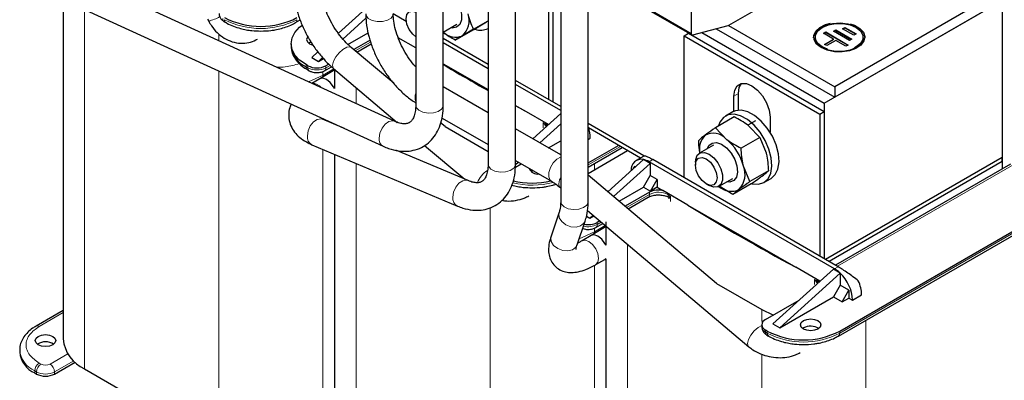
# Model space of a CAD drawing. Header units: millimetres. Extents: x 5 to 418, y 2 to 292.
# Tile 28 of 40: x 323 to 384, y 98 to 120. Entities that reach past the tile are written whole.
import ezdxf

# ---------------------------------------------------------------- set-up
doc = ezdxf.new("R2010")
doc.units = ezdxf.units.MM

msp = doc.modelspace()

# ---------------------------------------------------------------- linework, layer by layer
at = {"color": 7, "linetype": 'Continuous', "lineweight": 25}
for p, q in [((347.6876, 131.8797), (347.6876, 114.9024)), ((349.4076, 114.9024), (349.4076, 131.8797)), ((364.91, 130.2111), (364.91, 119.3931)), ((352.2131, 129.2672), (352.2131, 111.2189)), ((353.9331, 111.2189), (353.9331, 129.2672)), ((356.7527, 126.6466), (356.7527, 108.88)), ((358.4727, 108.88), (358.4727, 126.6466)), ((355.9864, 124.121), (355.9864, 115.27)), ((356.2692, 123.9577), (356.2692, 115.1068)), ((346.3678, 113.9005), (324.9229, 123.7236)), ((385.7697, 122.9134), (373.8903, 116.0556)), ((324.2066, 122.1599), (345.6515, 112.3368)), ((385.7697, 122.2602), (373.8903, 115.4024)), ((325.6335, 121.5062), (325.6335, 100.3004)), ((373.2398, 115.0266), (384.3555, 121.4435)), ((384.3555, 121.4435), (384.3555, 111.645)), ((344.5622, 120.9551), (342.8481, 119.4022)), ((362.123, 120.9343), (364.9515, 119.3015)), ((367.2621, 119.9036), (369.0113, 120.9133)), ((384.3555, 120.9209), (384.3555, 110.9148)), ((334.6728, 120.2853), (334.737, 120.1599)), ((335.7045, 120.1321), (335.8177, 120.0668)), ((340.1774, 120.0668), (340.4632, 120.2317)), ((344.5733, 120.3359), (343.138, 119.0355)), ((347.0928, 120.1429), (346.2823, 120.6108)), ((351.3013, 119.6568), (352.2131, 120.1832)), ((349.4076, 119.4759), (350.2588, 119.9673)), ((350.1563, 118.9732), (351.3179, 119.6438)), ((351.3013, 119.6568), (350.6025, 119.2421)), ((351.3179, 119.6438), (352.0167, 120.0585)), ((352.2082, 119.7071), (352.2131, 119.7099)), ((365.0149, 119.2958), (367.2255, 119.888)), ((366.4705, 119.6857), (373.8903, 115.4024)), ((367.242, 119.8936), (373.8903, 116.0556)), ((373.1839, 119.4039), (373.3256, 119.4854)), ((373.3256, 119.4854), (374.7373, 118.6675)), ((373.3256, 119.4527), (373.3256, 119.4854)), ((373.8207, 119.5257), (373.9624, 119.6072)), ((374.8089, 118.9532), (373.8207, 119.5257)), ((373.849, 119.5093), (373.9624, 119.5745)), ((373.9624, 119.6072), (374.9506, 119.0347)), ((373.9624, 119.5745), (373.9624, 119.6072)), ((373.9624, 119.5745), (374.9223, 119.0184)), ((374.3869, 119.6884), (374.5285, 119.7699)), ((375.0928, 119.2795), (374.3869, 119.6884)), ((374.4152, 119.672), (374.5285, 119.7372)), ((374.5285, 119.7699), (375.2344, 119.361)), ((374.5285, 119.7372), (374.5285, 119.7699)), ((374.5285, 119.7372), (375.2061, 119.3447)), ((343.4424, 118.707), (344.7045, 119.4356)), ((344.8301, 118.9693), (343.8125, 118.3818)), ((347.6876, 118.4931), (346.5936, 119.1247)), ((352.2131, 117.4483), (349.4076, 119.0679)), ((364.4716, 119.2391), (364.7545, 119.4024)), ((364.4716, 110.3716), (364.4716, 119.2391)), ((364.4716, 119.2391), (372.9569, 114.3407)), ((364.7545, 119.4024), (373.2398, 114.504)), ((365.5815, 119.4476), (373.2398, 115.0266)), ((372.6731, 119.158), (372.6731, 119.1253)), ((373.8192, 119.0359), (373.1839, 119.4039)), ((373.2122, 119.3875), (373.3256, 119.4527)), ((373.2525, 118.7099), (373.8192, 119.0359)), ((373.2808, 118.6935), (373.8192, 119.0032)), ((373.3256, 119.4527), (374.7091, 118.6513)), ((373.9604, 118.9541), (373.3937, 118.6281)), ((373.8192, 119.0032), (373.8192, 119.0359)), ((374.5957, 118.586), (373.9604, 118.9541)), ((374.9506, 119.0347), (374.8089, 118.9532)), ((375.2344, 119.361), (375.0928, 119.2795)), ((375.6731, 119.1253), (375.6731, 119.158)), ((339.8887, 118.7477), (339.8887, 118.6171)), ((341.5683, 118.2427), (341.1795, 117.8905)), ((346.3072, 116.2765), (343.6577, 118.5125)), ((343.9996, 118.2239), (344.8984, 118.7427)), ((352.2131, 117.1871), (349.4076, 118.8066)), ((373.3937, 118.6281), (373.2525, 118.7099)), ((374.7373, 118.6675), (374.5957, 118.586)), ((341.1795, 117.8905), (341.6038, 117.6456)), ((341.8616, 117.8791), (341.6038, 117.6456)), ((341.6038, 117.6456), (341.9082, 117.8213)), ((340.9391, 117.3762), (340.826, 117.4415)), ((340.9088, 117.1277), (341.022, 117.0624)), ((342.6331, 117.1265), (341.6836, 116.5537)), ((341.9876, 117.0624), (342.4183, 117.311)), ((342.2494, 117.4795), (342.0705, 117.3762)), ((342.5484, 117.198), (346.5348, 113.8339)), ((342.6041, 117.1509), (342.6041, 115.9531)), ((349.4076, 117.5002), (352.2131, 115.8806)), ((341.683, 116.5534), (341.1933, 116.2708)), ((356.7527, 114.8276), (353.9331, 116.4554)), ((352.2131, 114.4256), (349.4076, 116.0452)), ((356.7527, 114.5664), (353.9331, 116.1941)), ((373.8903, 116.0556), (373.8903, 115.4024)), ((367.5829, 114.5271), (367.5829, 115.467)), ((367.8658, 114.6003), (367.8658, 115.6303)), ((353.9331, 114.8877), (354.4778, 114.5732)), ((354.4778, 114.5732), (353.9331, 114.8688)), ((355.9981, 113.6955), (354.4778, 114.5732)), ((373.2398, 115.0266), (373.2398, 105.3099)), ((343.229, 113.4465), (341.861, 114.0231)), ((349.3311, 114.1033), (352.2131, 112.4396)), ((355.0172, 112.8068), (356.7527, 114.3792)), ((367.5958, 114.1704), (366.4342, 113.4998)), ((367.5144, 114.4918), (367.0618, 114.2305)), ((368.9264, 113.9213), (368.4616, 113.653)), ((369.8457, 114.1608), (369.8457, 113.2208)), ((372.9569, 114.3407), (373.2398, 114.504)), ((372.9569, 114.3407), (372.9569, 105.4731)), ((373.2398, 114.504), (373.2398, 105.3099)), ((342.6041, 113.7327), (342.6041, 113.7099)), ((349.5181, 113.5669), (349.2425, 113.7995)), ((349.5196, 113.5657), (352.2131, 112.0107)), ((356.7527, 111.805), (353.9331, 113.4327)), ((355.4415, 112.5619), (356.7527, 113.7499)), ((361.9514, 111.7447), (358.4727, 113.7529)), ((361.7402, 111.6054), (358.4887, 113.4824)), ((366.4342, 113.4998), (367.1102, 112.7886)), ((369.2004, 112.8939), (368.5244, 113.6051)), ((358.4727, 112.7701), (358.6027, 112.8451)), ((369.2004, 112.8939), (368.0388, 112.2233)), ((369.2004, 112.8939), (369.5965, 111.9211)), ((341.1929, 112.4381), (350.2887, 108.6041)), ((350.9568, 110.1891), (346.4499, 112.0888)), ((348.2409, 112.3941), (350.7511, 110.2758)), ((355.999, 112.2401), (356.7527, 112.6752)), ((358.4727, 111.3005), (360.3704, 112.3961)), ((358.4727, 111.0346), (360.6008, 112.2631)), ((366.3123, 112.4122), (365.4311, 111.9036)), ((342.6041, 111.8433), (342.6041, 90.5035)), ((358.4727, 110.6474), (360.9361, 112.0695)), ((361.9261, 111.5146), (359.7006, 109.4983)), ((361.9434, 111.7227), (361.4797, 111.455)), ((361.9261, 111.5144), (361.9263, 111.5144)), ((362.3503, 111.2696), (361.9263, 111.5144)), ((374.1024, 104.8119), (362.5059, 111.5064)), ((384.3555, 111.645), (373.3106, 105.269)), ((384.3555, 111.3838), (384.3555, 111.645)), ((353.9184, 111.039), (354.2788, 111.2471)), ((353.931, 111.1934), (354.1025, 111.3488)), ((353.9331, 111.4467), (356.1835, 110.1475)), ((362.3503, 111.2696), (360.0603, 109.1949)), ((361.3745, 111.0817), (361.2936, 110.9415)), ((361.4196, 111.0557), (361.3745, 111.0817)), ((373.8762, 104.6812), (362.2796, 111.3758)), ((362.3503, 111.2696), (362.3503, 110.5184)), ((365.1826, 111.3541), (365.1826, 111.1538)), ((368.5784, 110.132), (368.1823, 111.1047)), ((384.3555, 111.3838), (373.5369, 105.1383)), ((384.8909, 111.2239), (373.943, 104.9039)), ((384.3555, 111.3838), (384.3555, 110.9148)), ((366.4887, 103.77), (358.4727, 110.5346)), ((361.9261, 109.7836), (362.3503, 110.5184)), ((362.7887, 110.2653), (362.3503, 110.5184)), ((362.3645, 109.5305), (362.7887, 110.2653)), ((362.7887, 110.2653), (362.7887, 109.7754)), ((366.631, 109.825), (367.5122, 110.3337)), ((369.74, 110.8026), (368.5784, 110.132)), ((369.4616, 110.0735), (369.9142, 110.3347)), ((374.1186, 100.473), (391.2306, 110.3515)), ((374.2014, 100.7867), (391.3134, 110.6653)), ((356.6951, 109.784), (356.7527, 109.7355)), ((360.4039, 108.9049), (361.9261, 109.7836)), ((361.9261, 109.7836), (362.3645, 109.5305)), ((362.7887, 109.7754), (362.3645, 109.5305)), ((362.7887, 109.7754), (363.1444, 109.57)), ((365.8575, 109.9847), (366.031, 109.8845)), ((367.5135, 109.3172), (366.6558, 109.8393)), ((368.675, 109.9878), (367.5135, 109.3172)), ((362.3039, 109.4629), (360.7831, 108.5849)), ((360.9702, 108.427), (362.2211, 109.1491)), ((364.7074, 108.6678), (363.1444, 109.57)), ((363.4845, 109.1765), (363.5, 109.1751)), ((363.5171, 109.1061), (363.5171, 109.0441)), ((364.7074, 108.6678), (371.4484, 104.7763)), ((356.6569, 108.2182), (356.1489, 106.73)), ((358.37, 107.9667), (358.5744, 107.8487)), ((358.4241, 108.325), (368.5139, 99.8103)), ((358.7741, 108.0296), (358.5744, 107.8487)), ((358.5744, 107.8487), (358.8203, 107.9906)), ((357.7767, 106.1744), (358.2847, 107.6625)), ((359.6037, 107.3296), (358.6542, 106.7568)), ((358.9582, 107.2655), (359.3866, 107.5128)), ((359.1994, 107.6707), (359.0411, 107.5793)), ((359.5747, 107.6213), (359.5747, 106.1562)), ((358.6535, 106.7565), (358.0878, 106.43)), ((359.5108, 105.2655), (359.5747, 105.3008)), ((359.5747, 105.3008), (359.5747, 80.7066)), ((358.9478, 104.9404), (359.5135, 105.2669)), ((372.9687, 103.8986), (371.4484, 104.7763)), ((370.0295, 101.2358), (373.8054, 104.6567)), ((370.4538, 100.9908), (374.2297, 104.4118)), ((374.2294, 104.412), (373.8054, 104.6567)), ((374.2294, 104.412), (374.2297, 104.4117)), ((374.2297, 104.4117), (374.2297, 103.6606)), ((366.4901, 103.7688), (369.3224, 102.1337)), ((374.2297, 103.6606), (373.8054, 102.9257)), ((374.7813, 103.3422), (374.2297, 103.6606)), ((370.4538, 100.9908), (373.8054, 102.9257)), ((373.8054, 102.9257), (374.357, 102.6073)), ((374.357, 102.6073), (374.7813, 103.3422)), ((374.357, 102.6073), (374.7813, 102.8523)), ((374.7813, 103.3422), (374.7813, 102.8523)), ((374.7813, 102.8523), (375.0075, 102.7216)), ((375.0075, 102.7216), (375.5732, 103.0482)), ((369.5628, 101.5052), (371.6688, 102.7209)), ((325.6335, 102.0745), (323.9383, 101.0958)), ((369.3285, 101.1786), (369.3285, 101.048)), ((369.3752, 101.3341), (369.3698, 101.3387)), ((370.0295, 101.2358), (370.4538, 100.9908)), ((369.6759, 100.7867), (369.5628, 100.8521)), ((369.6457, 100.5383), (369.7588, 100.473)), ((371.9387, 100.9826), (371.8885, 100.95)), ((322.9182, 99.6064), (322.9182, 99.4758)), ((325.0999, 98.1042), (326.3848, 98.846)), ((326.2725, 98.7811), (326.4179, 98.8173)), ((323.8554, 98.1695), (323.9686, 98.1042)), ((326.9808, 98.4227), (335.3813, 93.5732))]:
    msp.add_line(p, q, dxfattribs=at)
at = {"color": 7, "linetype": 'Continuous', "lineweight": 18}
for p, q in [((326.9808, 120.8891), (326.9808, 98.4227)), ((362.0816, 121.0259), (364.91, 119.3931)), ((335.3813, 119.3533), (335.3813, 118.933)), ((343.9044, 118.3042), (344.8606, 118.8562)), ((335.3813, 117.0412), (335.3813, 93.5732)), ((340.826, 117.3108), (340.826, 117.4415)), ((340.9391, 117.2455), (340.826, 117.3108)), ((340.9391, 117.3762), (340.9391, 117.2455)), ((341.8866, 117.0203), (341.8866, 116.6762)), ((342.5621, 117.1864), (341.9037, 116.7825)), ((342.0705, 117.2455), (342.3323, 117.3966)), ((342.0705, 117.2455), (342.0705, 117.3762)), ((341.9037, 116.7825), (340.9864, 116.3655)), ((343.9514, 116.014), (343.9514, 115.0074)), ((367.5829, 115.467), (367.8658, 115.6303)), ((341.8866, 114.0613), (341.8866, 114.0123)), ((355.652, 113.8159), (355.652, 113.4892)), ((355.8345, 113.5664), (355.652, 113.8159)), ((355.8638, 113.5834), (355.652, 113.8159)), ((355.8282, 113.723), (355.8282, 113.7936)), ((341.8866, 112.1457), (341.8866, 93.5732)), ((360.4836, 112.3308), (358.4727, 111.1699)), ((362.5059, 111.5064), (362.2796, 111.3758)), ((343.9514, 111.2754), (343.9514, 88.6258)), ((358.8572, 111.2566), (358.8572, 110.8694)), ((374.0602, 104.8362), (385.0909, 111.2041)), ((391.3134, 110.5346), (374.2014, 100.6561)), ((360.875, 108.5073), (362.3039, 109.3322)), ((362.3039, 109.3322), (362.3039, 109.4629)), ((363.461, 109.3873), (363.461, 109.3167)), ((363.5, 109.1751), (363.6218, 109.215)), ((363.6218, 109.215), (363.5267, 109.1257)), ((363.6218, 109.215), (363.6218, 108.8883)), ((352.3518, 108.4987), (352.3518, 83.7763)), ((358.8572, 107.2235), (358.8572, 106.8793)), ((359.5327, 107.3895), (358.8742, 106.9856)), ((359.0411, 107.4486), (359.2914, 107.5931)), ((359.0411, 107.4486), (359.0411, 107.5793)), ((358.8742, 106.9856), (357.9029, 106.544)), ((360.922, 106.2171), (360.922, 78.8289)), ((358.8572, 104.8893), (358.8572, 83.7763)), ((373.8762, 104.6812), (374.1024, 104.8119)), ((372.6225, 104.019), (372.6225, 103.6923)), ((372.805, 103.7695), (372.6225, 104.019)), ((372.8343, 103.7865), (372.6225, 104.019)), ((372.7988, 103.9261), (372.7988, 103.9967)), ((325.6335, 101.9392), (324.1383, 101.076)), ((369.3224, 102.1337), (369.3224, 101.3787)), ((375.8278, 101.4597), (375.8278, 73.9794)), ((369.5628, 100.7214), (369.5628, 100.8521)), ((369.6759, 100.6561), (369.5628, 100.7214)), ((369.6759, 100.7867), (369.6759, 100.6561)), ((374.2014, 100.6561), (374.2014, 100.7867)), ((324.8171, 98.7247), (325.9278, 99.3659)), ((369.3224, 99.3427), (369.3224, 73.9794)), ((324.2514, 98.7247), (324.1383, 98.7901)), ((326.2974, 98.9261), (325.0999, 98.2349)), ((323.8554, 98.3002), (323.9686, 98.2349)), ((323.8554, 98.1695), (323.8554, 98.3002)), ((323.9686, 98.2349), (323.9686, 98.1042)), ((325.0999, 98.2349), (325.0999, 98.1042))]:
    msp.add_line(p, q, dxfattribs=at)
at = {"color": 7, "linetype": 'Continuous', "lineweight": 25, "flags": 128}
for points in [[(349.4076, 122.1651), (349.6786, 122.0255), (349.9847, 121.7572), (350.2485, 121.4036), (350.4414, 121.0028), (350.5425, 120.5985), (350.5408, 120.2343), (350.4365, 119.9497), (350.2409, 119.7756), (349.9753, 119.7309), (349.8756, 119.7461)], [(347.6876, 119.1717), (347.4973, 119.3369), (347.2783, 119.6323), (347.132, 119.9696), (347.0806, 120.2976), (347.132, 120.5662), (347.2783, 120.7346), (347.4973, 120.7771), (347.6876, 120.7227)], [(340.826, 117.4415), (340.428, 117.7214), (340.1323, 118.0408), (339.9502, 118.3873), (339.8887, 118.7477), (339.9502, 119.1081), (340.1323, 119.4547), (340.428, 119.774), (340.566, 119.8842)], [(372.5731, 119.1253), (372.5832, 119.2287), (372.7066, 119.4947), (372.9604, 119.7278), (373.3219, 119.9074), (373.759, 120.0175), (374.233, 120.0483), (374.7016, 119.9971), (375.1233, 119.8685), (375.4605, 119.6738), (375.6834, 119.4304), (375.772, 119.1598), (375.7731, 119.1253)], [(373.0418, 118.5048), (372.7586, 118.7264), (372.601, 118.9862), (372.5832, 119.2614), (372.7066, 119.5273), (372.9604, 119.7605), (373.3219, 119.94), (373.6252, 120.0258)], [(373.4379, 118.4032), (373.1125, 118.5457), (372.8366, 118.7648), (372.6916, 119.0225), (372.6916, 119.2934), (372.8366, 119.5511), (373.1125, 119.7703), (373.4922, 119.9295), (373.9385, 120.0132), (374.4078, 120.0132), (374.8541, 119.9295), (375.2338, 119.7703), (375.5097, 119.5511), (375.6547, 119.2934), (375.6547, 119.0225), (375.5097, 118.7648), (375.2338, 118.5457), (375.1277, 118.49)], [(374.855, 119.9935), (375.1233, 119.9011), (375.4605, 119.7064), (375.6834, 119.463), (375.772, 119.1925), (375.7186, 118.9189), (375.5279, 118.6665), (375.2168, 118.4579), (374.813, 118.3114), (374.3523, 118.2401), (373.8757, 118.2504), (373.4255, 118.3413), (373.0418, 118.5048), (373.0418, 118.5048)], [(340.9376, 119.1801), (340.9135, 119.1504), (340.8648, 119.009), (340.9135, 118.8676), (341.0523, 118.7477), (341.2564, 118.6685)], [(341.145, 118.8573), (341.0523, 118.813), (340.9958, 118.7757)], [(364.91, 119.3931), (364.9119, 119.3675), (364.9176, 119.3449), (364.9267, 119.3257), (364.9393, 119.3105), (364.9548, 119.2997), (364.9729, 119.2936), (364.9931, 119.2923), (365.0149, 119.2958)], [(375.6731, 119.1253), (375.6547, 118.9898), (375.5097, 118.7322), (375.2338, 118.513), (374.8541, 118.3537), (374.4078, 118.27), (373.9385, 118.27), (373.4922, 118.3537), (373.1125, 118.513)], [(342.6041, 115.9391), (342.5429, 116.057), (342.3456, 116.3231), (342.1129, 116.5109), (341.8802, 116.5918), (341.683, 116.5534)], [(342.6041, 115.9391), (342.5429, 116.057), (342.3456, 116.3231), (342.1129, 116.5109), (341.8802, 116.5918), (341.6852, 116.5547)], [(367.5829, 115.467), (367.6383, 115.8388), (367.799, 116.1102), (368.0493, 116.2547), (368.3647, 116.2582), (368.7143, 116.1204), (369.0639, 115.8546), (369.3793, 115.4869), (369.6296, 115.0534), (369.7903, 114.5965), (369.8457, 114.1608)], [(367.8658, 115.6303), (367.9211, 116.0021), (368.0684, 116.2594)], [(369.9142, 110.3347), (370.1709, 110.5668), (370.3417, 110.9181), (370.4102, 111.3634), (370.3722, 111.8746), (370.23, 112.4197), (369.9926, 112.9643), (369.6748, 113.4743), (369.2967, 113.9177), (368.882, 114.2665), (368.4568, 114.4989), (368.0477, 114.6003), (367.6805, 114.5642), (367.5144, 114.4918)], [(368.7033, 110.0049), (368.7275, 109.9987), (369.1187, 109.9658), (369.456, 110.0703), (369.7183, 110.3056), (369.8891, 110.6569), (369.9577, 111.1021), (369.9197, 111.6133), (369.7775, 112.1584), (369.54, 112.7031), (369.2223, 113.2131), (368.8442, 113.6565), (368.4294, 114.0053), (368.0042, 114.2377), (367.5951, 114.339), (367.228, 114.3029), (366.9257, 114.1317), (366.7075, 113.8361), (366.6235, 113.6091)], [(365.9291, 112.191), (366.0261, 112.385), (366.2323, 112.5428), (366.5052, 112.5697), (366.8152, 112.463), (367.1287, 112.234), (367.4117, 111.9077), (367.6336, 111.5194), (367.7703, 111.1112), (367.807, 110.7273), (367.7397, 110.4094), (367.5758, 110.1917), (367.5758, 110.1917)], [(365.1826, 111.3541), (365.1955, 111.5168), (365.2962, 111.7784), (365.4857, 111.9298), (365.7409, 111.9526), (366.0311, 111.8441), (366.3213, 111.6175), (366.5765, 111.3), (366.7659, 110.93), (366.8667, 110.552), (366.8667, 110.2117), (366.7659, 109.9501), (366.5765, 109.7988), (366.3213, 109.776), (366.0311, 109.8844), (366.0311, 109.8844)], [(365.8576, 109.9846), (365.5993, 110.1931), (365.3803, 110.4885), (365.2339, 110.8258), (365.1826, 111.1538), (365.2339, 111.4224), (365.3803, 111.5908), (365.5993, 111.6334), (365.8576, 111.5436), (366.1159, 111.3351), (366.3349, 111.0397), (366.4812, 110.7024), (366.5326, 110.3744), (366.4812, 110.1058), (366.3349, 109.9374), (366.1159, 109.8949), (365.8576, 109.9846)], [(355.0325, 110.812), (354.9681, 110.7795), (354.9179, 110.7469)], [(367.5758, 110.1917), (367.3329, 110.0981), (367.129, 110.1125)], [(359.5747, 106.1422), (359.5135, 106.2601), (359.3162, 106.5262), (359.0835, 106.714), (358.8508, 106.7949), (358.6535, 106.7565)], [(359.5747, 106.1422), (359.5135, 106.2601), (359.3162, 106.5262), (359.0835, 106.714), (358.8508, 106.7949), (358.6558, 106.7578)], [(359.5089, 105.2644), (359.5135, 105.267), (359.5747, 105.3142)], [(359.5135, 105.2669), (359.5135, 105.267), (359.5747, 105.3142)], [(369.3224, 102.1337), (370.0195, 101.8035), (370.0556, 101.7897)], [(371.9387, 101.4399), (372.1463, 101.52), (372.3912, 101.5481), (372.6362, 101.52), (372.8438, 101.4399), (372.9825, 101.32), (373.0312, 101.1786), (372.9825, 101.0372), (372.8438, 100.9174), (372.6362, 100.8373), (372.3912, 100.8092), (372.1463, 100.8373), (371.9387, 100.9174), (371.8, 101.0372), (371.7512, 101.1786), (371.8, 101.32), (371.9387, 101.4399)], [(324.9868, 99.933), (324.7792, 99.8529), (324.5342, 99.8248), (324.2893, 99.8529), (324.0817, 99.933), (323.943, 100.0529), (323.8942, 100.1943), (323.943, 100.3357), (324.0817, 100.4555), (324.2893, 100.5356), (324.5342, 100.5637), (324.7792, 100.5356), (324.9868, 100.4555), (325.1255, 100.3357), (325.1742, 100.1943), (325.1255, 100.0529), (324.9868, 99.933)]]:
    msp.add_lwpolyline(points, dxfattribs=at)
at = {"color": 7, "linetype": 'Continuous', "lineweight": 18, "flags": 128}
for points in [[(344.5622, 120.6191), (344.5842, 120.5074), (344.722, 120.3308), (344.9665, 120.1981), (345.2802, 120.1294), (345.6156, 120.1353), (345.9216, 120.2149), (346.1515, 120.356), (346.2704, 120.5371), (346.2822, 120.6191)], [(342.5484, 117.198), (342.5148, 117.2368), (342.4807, 117.4091), (342.5413, 117.6493), (342.6874, 117.9209), (342.8968, 118.1825), (343.1376, 118.3942), (343.3731, 118.5239), (343.5675, 118.5518), (343.6577, 118.5125)], [(347.6876, 114.9024), (347.7235, 114.7606), (347.8802, 114.5893)], [(347.8802, 114.5893), (348.1386, 114.4657), (348.4593, 114.4086), (348.7934, 114.4267), (349.09, 114.5172), (349.3041, 114.6664), (349.403, 114.8515), (349.4076, 114.9024)], [(341.861, 114.0231), (341.7624, 114.0493), (341.5277, 114.0137), (341.2928, 113.859), (341.0936, 113.6086), (340.9604, 113.3006), (340.9134, 112.982)], [(346.3633, 113.9026), (346.2439, 113.9318), (346.01, 113.8854), (345.776, 113.7223), (345.5776, 113.4673), (345.445, 113.1592), (345.3983, 112.8449)], [(355.9444, 113.6468), (355.936, 113.6536), (355.8282, 113.723)], [(356.182, 110.1484), (356.0978, 110.2225), (356.0137, 110.4302), (356.021, 110.7082), (356.1184, 111.0143), (356.2913, 111.3018), (356.5131, 111.527), (356.7503, 111.6555), (356.7527, 111.6562)], [(352.2131, 111.2189), (352.2417, 111.092), (352.3891, 110.918)], [(352.3891, 110.918), (352.6407, 110.7898), (352.9581, 110.7269), (353.293, 110.739), (353.5944, 110.8241), (353.8165, 110.9693), (353.9254, 111.1526), (353.9331, 111.2189)], [(356.6951, 109.784), (356.6616, 109.8228), (356.6274, 109.9952), (356.688, 110.2354), (356.7527, 110.372)], [(350.9522, 110.191), (350.8582, 110.2153), (350.6235, 110.1797), (350.3887, 110.025), (350.1895, 109.7746), (350.0562, 109.4666), (350.0093, 109.148)], [(356.7527, 108.88), (356.7959, 108.7247), (356.961, 108.5561), (357.2253, 108.4367), (357.5486, 108.3849), (357.8817, 108.4084), (358.1738, 108.5037), (358.3805, 108.6563), (358.4703, 108.843), (358.4727, 108.88)], [(356.6547, 108.2116), (356.6363, 108.1304), (356.6677, 107.876), (356.8213, 107.6315), (357.0739, 107.4339), (357.3868, 107.3134), (357.7125, 107.2884), (358.0015, 107.3626), (358.2096, 107.5248), (358.2847, 107.6625)], [(356.1489, 106.73), (356.1283, 106.6423), (356.1597, 106.3879), (356.3133, 106.1433), (356.5659, 105.9458), (356.8788, 105.8253), (357.2045, 105.8003), (357.4935, 105.8745), (357.7016, 106.0367), (357.7767, 106.1744)], [(358.9465, 104.9397), (358.9478, 104.9404), (359.0796, 105.0921), (359.1259, 105.3341), (359.0796, 105.6296), (358.9478, 105.9335), (358.7505, 106.1996), (358.5178, 106.3874), (358.2851, 106.4683), (358.091, 106.4318)], [(372.9149, 103.8499), (372.9066, 103.8567), (372.7988, 103.9261)], [(368.5139, 99.8103), (368.4803, 99.8491), (368.4462, 100.0215), (368.5068, 100.2617), (368.6529, 100.5333), (368.8623, 100.7948), (369.1031, 101.0066), (369.3285, 101.1325)]]:
    msp.add_lwpolyline(points, dxfattribs=at)
at = {"color": 7, "linetype": 'Continuous', "lineweight": 18}
for centre, radius, start, end in [((334.1432, 122.5727), 2.4848, 283.826302, 301.050122), ((335.8177, 120.2936), 0.1972, 173.701152, 234.986667), ((335.9245, 120.2255), 0.1913, 172.684928, 236.536597), ((337.9976, 124.617), 4.9185, 242.609672, 297.390328), ((340.0656, 120.228), 0.196, 303.760857, 6.412338), ((341.022, 117.2892), 0.1972, 173.701152, 234.986667), ((341.1294, 117.2213), 0.1918, 172.741208, 235.973154), ((341.5048, 118.3373), 1.2296, 242.609672, 297.390328), ((341.8803, 117.2213), 0.1918, 304.025133, 7.258964), ((341.2541, 115.6151), 0.6479, 37.1515, 93.627314), ((348.4505, 115.3951), 0.8078, 160.819782, 199.180218), ((422.4803, 240.4506), 143.1865, 242.178264, 242.257975), ((356.0787, 113.7124), 0.2507, 177.580558, 210.978922), ((355.8822, 113.5179), 0.0681, 105.717798, 134.53061), ((341.447, 112.9125), 0.5381, 172.574358, 241.820011), ((345.8998, 112.7776), 0.506, 172.356729, 240.591633), ((353.1826, 109.3505), 1.7923, 124.189744, 156.578808), ((354.9672, 115.242), 5.3317, 256.818654, 284.355435), ((350.5429, 109.0785), 0.5381, 172.574031, 241.823152), ((362.1079, 109.3106), 0.1972, 305.013333, 6.298847), ((362.868, 108.2502), 1.2202, 60.926637, 117.535073), ((363.704, 109.3074), 0.2432, 177.81824, 212.97844), ((430.2934, 214.7907), 124.8652, 237.640088, 237.727417), ((363.4461, 109.114), 0.0815, 8.303056, 48.595411), ((358.4732, 108.5489), 1.2382, 256.153833, 297.297974), ((358.8508, 107.4244), 0.1918, 304.025133, 7.258964), ((439.4509, 230.6537), 143.1865, 242.178264, 242.257975), ((373.0493, 103.9155), 0.2507, 177.580558, 210.978922), ((372.8528, 103.721), 0.0681, 105.717798, 134.53061), ((324.0206, 100.9111), 0.2025, 54.49119, 113.068435), ((369.7289, 101.0879), 0.4024, 185.694799, 245.625342), ((369.7588, 100.6998), 0.1972, 173.701152, 234.986667), ((369.8657, 100.6317), 0.1913, 172.684928, 236.536597), ((371.9387, 105.0232), 4.9185, 242.609672, 297.390328), ((374.0067, 100.6342), 0.196, 303.760857, 6.412338), ((324.5214, 99.7682), 1.612, 185.99486, 245.59914), ((324.4695, 98.2722), 0.6147, 122.605478, 177.394522), ((324.5826, 98.2069), 0.6147, 122.605478, 177.394522), ((324.5342, 99.2706), 0.6148, 242.609672, 297.390328), ((324.4858, 98.2069), 0.6147, 2.605478, 57.394522), ((324.5342, 99.3266), 1.2296, 242.609672, 297.390328)]:
    msp.add_arc(centre, radius, start, end, dxfattribs=at)
at = {"color": 7, "linetype": 'Continuous', "lineweight": 25}
for centre, radius, start, end in [((337.9976, 124.7476), 4.9185, 242.609672, 297.390328), ((349.7802, 120.1877), 1.2531, 311.009173, 20.102372), ((351.7425, 120.6035), 1.0101, 250.695785, 297.453429), ((367.1845, 120.0354), 0.153, 285.568332, 300.507912), ((350.1777, 120.3051), 1.1447, 227.723475, 291.785041), ((373.3993, 119.1826), 0.7285, 184.510904, 246.809237), ((341.4902, 118.7768), 1.6094, 185.694799, 245.625342), ((341.5048, 118.4679), 1.2296, 242.609672, 297.390328), ((417.8421, 232.1738), 133.5841, 239.18314, 240.574334), ((356.5148, 112.8017), 2.0883, 1.191783, 20.354771), ((366.6762, 112.1507), 1.2515, 136.03531, 190.951252), ((366.2932, 112.0392), 1.1087, 42.531453, 117.841067), ((365.023, 110.2766), 3.266, 14.688942, 50.278605), ((361.8044, 110.87), 0.6559, 79.306385, 185.037058), ((361.6821, 110.3724), 1.1678, 59.224993, 77.927144), ((355.3088, 111.1694), 0.5685, 201.950236, 278.055141), ((366.897, 110.5868), 1.3857, 317.558462, 21.948591), ((354.9682, 115.4319), 5.3899, 257.29502, 282.579797), ((367.4073, 110.6048), 1.0821, 225.389664, 298.257516), ((362.8719, 108.3578), 1.2425, 77.329494, 117.202252), ((434.9954, 222.6392), 133.9025, 238.337192, 241.668184), ((358.4744, 108.6769), 1.2352, 258.038666, 297.303573), ((372.9289, 103.072), 1.8673, 45.854567, 59.516293), ((372.5057, 102.5942), 2.5051, 2.915292, 46.511408), ((373.4069, 102.9952), 2.1669, 1.400667, 25.209297), ((369.6867, 101.1786), 0.3493, 110.783421, 249.216579), ((372.3887, 100.1557), 0.9414, 57.535675, 118.55302), ((371.9387, 105.1538), 4.9185, 242.609672, 297.390328), ((324.5342, 99.2109), 0.9069, 56.33248, 123.66752), ((327.9356, 100.53), 2.3135, 185.694799, 245.625342), ((324.5196, 99.6355), 1.6094, 185.694799, 245.625342), ((324.5342, 99.196), 1.2296, 242.609672, 297.390328)]:
    msp.add_arc(centre, radius, start, end, dxfattribs=at)
for points, knots in [([(340.0508, 122.3032), (340.0538, 122.1781), (340.0624, 121.8227), (340.1536, 121.2141), (340.3489, 120.4866), (340.6311, 119.7647), (340.9903, 119.0664), (341.4178, 118.4077), (341.8956, 117.8159), (342.2835, 117.4257), (342.5037, 117.2364), (342.5484, 117.198)], [0, 0, 0, 0, 0.0706053, 0.2005802, 0.33013, 0.4591952, 0.5879221, 0.7166472, 0.8457052, 0.9686588, 1, 1, 1, 1]), ([(343.6577, 118.5125), (343.5866, 118.5749), (343.3778, 118.7582), (343.0395, 119.126), (342.6684, 119.6261), (342.3454, 120.1753), (342.0846, 120.7488), (341.8985, 121.319), (341.7891, 121.8512), (341.7767, 122.1574), (341.7708, 122.3032)], [0, 0, 0, 0, 0.0690919, 0.2029278, 0.3379152, 0.473656, 0.6095154, 0.744646, 0.8784004, 1, 1, 1, 1]), ([(334.737, 120.1599), (334.7917, 120.0619), (334.9387, 119.7984), (335.258, 119.4235), (335.7003, 119.0806), (336.2008, 118.8545), (336.7271, 118.7606), (337.2331, 118.8038), (337.5838, 118.9251), (337.7557, 119.0199), (337.7911, 119.0394)], [0, 0, 0, 0, 0.0887255, 0.2385005, 0.3893849, 0.539945, 0.6884419, 0.8333918, 0.9656884, 1, 1, 1, 1]), ([(335.3884, 120.6405), (335.3966, 120.5699), (335.4124, 120.4335), (335.5303, 120.2535), (335.6443, 120.174), (335.7045, 120.1321)], [0, 0, 0, 0, 0.3361576, 0.6493205, 1, 1, 1, 1]), ([(344.5622, 120.6191), (344.5652, 120.494), (344.5737, 120.1386), (344.665, 119.53), (344.8602, 118.8025), (345.1425, 118.0806), (345.5016, 117.3822), (345.9292, 116.7238), (346.4153, 116.1202), (346.951, 115.5902), (347.3828, 115.2457), (347.6341, 115.0915), (347.6876, 115.0587)], [0, 0, 0, 0, 0.0618418, 0.1756843, 0.2891545, 0.4022002, 0.5149496, 0.6276974, 0.7407368, 0.8543904, 0.9690301, 1, 1, 1, 1]), ([(347.6876, 117.302), (347.6796, 117.3101), (347.5356, 117.4552), (347.2779, 117.8058), (346.9383, 118.3374), (346.6601, 118.9083), (346.452, 119.4825), (346.3251, 120.0243), (346.2849, 120.3973), (346.2826, 120.5807), (346.2822, 120.6191)], [0, 0, 0, 0, 0.0094477, 0.1694982, 0.330638, 0.4921267, 0.6530282, 0.8124913, 0.960784, 1, 1, 1, 1]), ([(351.3013, 119.6568), (351.2306, 119.8045), (351.0879, 120.1024), (351.0009, 120.4454), (350.957, 120.6184)], [0, 0, 0, 0, 0.49545796, 1, 1, 1, 1]), ([(352.0167, 120.0585), (352.0303, 120.0666), (352.1132, 120.1161), (352.1676, 120.1491), (352.2131, 120.1767)], [0, 0, 0, 0, 0.1639626, 1, 1, 1, 1]), ([(335.8219, 120.0697), (335.8418, 120.0565), (335.9772, 119.9666), (336.2813, 119.8395), (336.6847, 119.7043), (337.078, 119.6179), (337.5013, 119.5545), (337.812, 119.5453), (337.9976, 119.5397)], [0, 0, 0, 0, 0.0360413, 0.2450616, 0.4555094, 0.6109689, 0.7677136, 1, 1, 1, 1]), ([(337.9976, 119.5397), (338.2114, 119.5469), (338.5119, 119.5569), (338.9409, 119.623), (339.2934, 119.7001), (339.6825, 119.8277), (339.9802, 119.9512), (340.1307, 120.0451), (340.1718, 120.0707)], [0, 0, 0, 0, 0.2675611, 0.375903, 0.5538423, 0.7355131, 0.9277354, 1, 1, 1, 1]), ([(350.1563, 118.9732), (349.9058, 119.1144), (349.641, 119.2636), (349.4196, 119.4458), (349.4076, 119.4557)], [0, 0, 0, 0, 0.94600989, 1, 1, 1, 1]), ([(350.6025, 119.2421), (350.5891, 119.2341), (350.3975, 119.1197), (350.2726, 119.0438), (350.1563, 118.9732)], [0, 0, 0, 0, 0.07020058, 1, 1, 1, 1]), ([(339.9016, 118.6234), (339.9015, 118.5325), (339.9012, 118.3103), (340.0338, 117.9693), (340.2669, 117.6272), (340.563, 117.3432), (340.805, 117.1963), (340.9131, 117.1306)], [0, 0, 0, 0, 0.1530094, 0.3739744, 0.5982699, 0.820568, 1, 1, 1, 1]), ([(341.022, 117.0624), (341.0771, 117.0354), (341.2173, 116.9668), (341.4857, 116.9287), (341.7684, 116.958), (341.9228, 117.0315), (341.9876, 117.0624)], [0, 0, 0, 0, 0.1878046, 0.477884, 0.7807662, 1, 1, 1, 1]), ([(339.9041, 114.9694), (339.8822, 114.9274), (339.7925, 114.7551), (339.7325, 114.4017), (339.754, 113.9427), (339.9115, 113.506), (340.1689, 113.1277), (340.5197, 112.8027), (340.8734, 112.5808), (341.1161, 112.4724), (341.1929, 112.4381)], [0, 0, 0, 0, 0.0450036, 0.1841813, 0.3342806, 0.4774272, 0.6192115, 0.7670773, 0.9263691, 1, 1, 1, 1]), ([(345.6515, 112.3368), (345.7632, 112.2893), (346.0802, 112.1545), (346.5846, 112.034), (347.1483, 112.0102), (347.6756, 112.1009), (348.1653, 112.3101), (348.5923, 112.6347), (348.9316, 113.0472), (349.1838, 113.536), (349.3475, 114.0969), (349.4035, 114.5655), (349.4069, 114.843), (349.4076, 114.9024)], [0, 0, 0, 0, 0.0615002, 0.174464, 0.2726742, 0.3672922, 0.4685023, 0.5664462, 0.6633716, 0.7618931, 0.8642243, 0.9709179, 1, 1, 1, 1]), ([(347.6876, 114.9024), (347.6857, 114.8263), (347.6802, 114.6056), (347.6224, 114.3014), (347.5133, 114.0381), (347.3851, 113.8757), (347.2566, 113.7889), (347.0853, 113.739), (346.8348, 113.7448), (346.5832, 113.8077), (346.4181, 113.8789), (346.3678, 113.9005)], [0, 0, 0, 0, 0.0642418, 0.1862588, 0.3083091, 0.4337744, 0.5733885, 0.7110876, 0.8320953, 0.9488646, 1, 1, 1, 1]), ([(368.5244, 113.6051), (368.5052, 113.6201), (368.2325, 113.8346), (367.9026, 114.0086), (367.5958, 114.1704)], [0, 0, 0, 0, 0.0702006, 1, 1, 1, 1]), ([(366.4342, 113.4998), (366.378, 113.46), (366.1302, 113.2844), (365.9301, 113.135), (365.7754, 113.0195)], [0, 0, 0, 0, 0.2269026, 1, 1, 1, 1]), ([(365.7754, 113.0195), (365.7329, 112.9867), (365.5591, 112.8525), (365.451, 112.7571), (365.3692, 112.6851)], [0, 0, 0, 0, 0.24436583, 1, 1, 1, 1]), ([(367.1102, 112.7886), (367.1293, 112.7736), (367.402, 112.5591), (367.732, 112.3851), (368.0388, 112.2233)], [0, 0, 0, 0, 0.0702006, 1, 1, 1, 1]), ([(365.3692, 112.6851), (365.3755, 112.494), (365.384, 112.2304), (365.4343, 111.9818), (365.4482, 111.9134)], [0, 0, 0, 0, 0.7246747, 1, 1, 1, 1]), ([(368.1823, 111.1047), (368.176, 111.1296), (368.0867, 111.4837), (368.0619, 111.867), (368.0388, 112.2233)], [0, 0, 0, 0, 0.0702006, 1, 1, 1, 1]), ([(362.5059, 111.5064), (362.4203, 111.5538), (362.2451, 111.6508), (362.0655, 111.7193), (361.9649, 111.7406), (361.9521, 111.7193), (361.9488, 111.7139)], [0, 0, 0, 0, 0.2901492, 0.5938369, 0.8969322, 1, 1, 1, 1]), ([(369.5965, 111.9211), (369.6028, 111.8963), (369.6921, 111.5421), (369.7169, 111.1589), (369.74, 110.8026)], [0, 0, 0, 0, 0.0702006, 1, 1, 1, 1]), ([(350.2887, 108.6041), (350.4013, 108.5604), (350.7191, 108.4369), (351.2224, 108.3362), (351.7811, 108.3357), (352.2991, 108.4489), (352.7758, 108.6789), (353.1867, 109.0209), (353.5102, 109.4478), (353.7449, 109.9506), (353.9025, 110.5391), (353.9225, 110.9834), (353.9331, 111.2189)], [0, 0, 0, 0, 0.0630037, 0.1779496, 0.2773697, 0.3734266, 0.475928, 0.5755873, 0.6746254, 0.7758024, 0.881118, 1, 1, 1, 1]), ([(352.2131, 111.2189), (352.2112, 111.1428), (352.2057, 110.9221), (352.1478, 110.6179), (352.0388, 110.3546), (351.9105, 110.1922), (351.7821, 110.1054), (351.6108, 110.0556), (351.3604, 110.061), (351.1272, 110.12), (350.9856, 110.1774), (350.9568, 110.1891)], [0, 0, 0, 0, 0.0656489, 0.1903387, 0.3150625, 0.4432761, 0.5859484, 0.7266637, 0.850322, 0.9695627, 1, 1, 1, 1]), ([(368.675, 109.9878), (368.8587, 110.1187), (369.1017, 110.292), (369.2883, 110.4335), (369.3338, 110.4681)], [0, 0, 0, 0, 0.7556342, 1, 1, 1, 1]), ([(369.3338, 110.4681), (369.4579, 110.5659), (369.6184, 110.6924), (369.7175, 110.7822), (369.74, 110.8026)], [0, 0, 0, 0, 0.7730974, 1, 1, 1, 1]), ([(353.704, 109.902), (353.8183, 109.8747), (354.0491, 109.8196), (354.4722, 109.7581), (354.7827, 109.7486), (354.9681, 109.7428)], [0, 0, 0, 0, 0.2831664, 0.5719863, 1, 1, 1, 1]), ([(354.9681, 109.7428), (355.1821, 109.7499), (355.4826, 109.7597), (355.9111, 109.8266), (356.1982, 109.8855), (356.3868, 109.9492), (356.4508, 109.9708)], [0, 0, 0, 0, 0.4146726, 0.5825835, 0.858358, 1, 1, 1, 1]), ([(356.1835, 110.1475), (356.2522, 110.106), (356.4201, 110.0047), (356.593, 109.866), (356.6951, 109.784)], [0, 0, 0, 0, 0.40914711, 1, 1, 1, 1]), ([(367.9196, 109.6517), (367.8771, 109.6189), (367.7033, 109.4847), (367.5952, 109.3893), (367.5135, 109.3172)], [0, 0, 0, 0, 0.2443658, 1, 1, 1, 1]), ([(368.5784, 110.132), (368.5222, 110.0921), (368.2744, 109.9165), (368.0743, 109.7672), (367.9196, 109.6517)], [0, 0, 0, 0, 0.2269026, 1, 1, 1, 1]), ([(353.0817, 108.96), (353.1794, 108.9449), (353.4659, 108.9007), (353.9426, 108.9427), (354.41, 109.0598), (354.6657, 109.1926), (354.7617, 109.2425)], [0, 0, 0, 0, 0.1645112, 0.4824834, 0.8056709, 1, 1, 1, 1]), ([(362.2253, 109.1486), (362.2331, 109.154), (362.2712, 109.1806), (362.3815, 109.2241), (362.5479, 109.2706), (362.7165, 109.2951), (362.8292, 109.2975), (362.8696, 109.2984)], [0, 0, 0, 0, 0.0648722, 0.3140641, 0.5501582, 0.838916, 1, 1, 1, 1]), ([(362.8696, 109.2984), (362.9747, 109.293), (363.1212, 109.2854), (363.3075, 109.2395), (363.4145, 109.204), (363.4658, 109.175), (363.4791, 109.1675)], [0, 0, 0, 0, 0.4501848, 0.6278198, 0.9033904, 1, 1, 1, 1]), ([(363.4737, 109.175), (363.48, 109.1711), (363.4926, 109.1632), (363.5067, 109.1446), (363.5155, 109.1236), (363.5162, 109.1088), (363.5166, 109.1017)], [0, 0, 0, 0, 0.2623774, 0.5215146, 0.7694791, 1, 1, 1, 1]), ([(363.5267, 109.1257), (363.5228, 109.1202), (363.5164, 109.1114), (363.5196, 109.1075), (363.5208, 109.106)], [0, 0, 0, 0, 0.6248555, 1, 1, 1, 1]), ([(356.7527, 108.88), (356.7508, 108.8039), (356.7453, 108.5834), (356.7046, 108.3668), (356.6651, 108.2436), (356.6569, 108.2182)], [0, 0, 0, 0, 0.294712, 0.8544707, 1, 1, 1, 1]), ([(358.2847, 107.6625), (358.3189, 107.7754), (358.4122, 108.083), (358.466, 108.4956), (358.4713, 108.7975), (358.4727, 108.88)], [0, 0, 0, 0, 0.2964837, 0.8077028, 1, 1, 1, 1]), ([(358.1288, 107.2059), (358.1397, 107.201), (358.237, 107.157), (358.4575, 107.1343), (358.7388, 107.1607), (358.8933, 107.2345), (358.9582, 107.2655)], [0, 0, 0, 0, 0.0428821, 0.3847212, 0.7416477, 1, 1, 1, 1]), ([(356.1489, 106.73), (356.1193, 106.6356), (356.0378, 106.3757), (355.9807, 105.9829), (356.0092, 105.5548), (356.1369, 105.1754), (356.3681, 104.8456), (356.6895, 104.6034), (357.0616, 104.4698), (357.4521, 104.4341), (357.8752, 104.4857), (358.3415, 104.6305), (358.7092, 104.8047), (358.9157, 104.9221), (358.9478, 104.9404)], [0, 0, 0, 0, 0.0612294, 0.1685508, 0.2594942, 0.3422746, 0.4220505, 0.5069466, 0.5877744, 0.670472, 0.7621083, 0.868185, 0.9795343, 1, 1, 1, 1]), ([(357.7132, 105.8911), (357.7138, 105.8887), (357.7181, 105.8713), (357.7128, 105.9546), (357.7448, 106.0791), (357.7736, 106.1652), (357.7767, 106.1744)], [0, 0, 0, 0, 0.0701096, 0.4992209, 0.9469331, 1, 1, 1, 1]), ([(358.0878, 106.43), (358.0233, 106.3933), (357.9233, 106.3364), (357.8453, 106.3054), (357.8177, 106.2944)], [0, 0, 0, 0, 0.645416, 1, 1, 1, 1]), ([(375.3675, 103.9182), (375.2583, 104.0059), (375.0519, 104.1715), (374.7146, 104.4176), (374.39, 104.6396), (374.1968, 104.7553), (374.1024, 104.8119)], [0, 0, 0, 0, 0.2753883, 0.5202565, 0.7655923, 1, 1, 1, 1]), ([(323.9439, 101.0919), (323.8695, 101.0493), (323.6751, 100.9382), (323.4162, 100.7166), (323.1689, 100.4303), (322.9996, 100.1015), (322.9133, 99.8159), (322.9278, 99.646), (322.9317, 99.5996)], [0, 0, 0, 0, 0.1202548, 0.3141096, 0.5115931, 0.7131247, 0.9216457, 1, 1, 1, 1]), ([(369.3295, 101.0467), (369.3377, 100.9761), (369.3535, 100.8398), (369.4714, 100.6597), (369.5854, 100.5802), (369.6457, 100.5383)], [0, 0, 0, 0, 0.33615755, 0.64932055, 1, 1, 1, 1]), ([(369.763, 100.4759), (369.783, 100.4627), (369.9184, 100.3728), (370.2224, 100.2457), (370.6259, 100.1105), (371.0192, 100.0242), (371.4424, 99.9607), (371.7531, 99.9515), (371.9387, 99.9459)], [0, 0, 0, 0, 0.0360413, 0.2450616, 0.4555094, 0.6109689, 0.7677136, 1, 1, 1, 1]), ([(371.9387, 99.9459), (372.1525, 99.9531), (372.453, 99.9631), (372.8821, 100.0292), (373.2345, 100.1063), (373.6236, 100.2339), (373.9213, 100.3574), (374.0718, 100.4513), (374.1129, 100.4769)], [0, 0, 0, 0, 0.2675611, 0.375903, 0.5538423, 0.7355131, 0.9277354, 1, 1, 1, 1]), ([(368.5139, 99.8103), (368.5972, 99.7451), (368.8206, 99.5702), (369.2464, 99.35), (369.7837, 99.1801), (370.3489, 99.1081), (370.9129, 99.1425), (371.3806, 99.2634), (371.6363, 99.3959), (371.7323, 99.4456)], [0, 0, 0, 0, 0.0940737, 0.2523791, 0.4117, 0.5724307, 0.7351559, 0.9005502, 1, 1, 1, 1])]:
    msp.add_open_spline(points, degree=3, knots=knots, dxfattribs=at)
at = {"color": 7, "linetype": 'Continuous', "lineweight": 18}
for points, knots in [([(340.4182, 117.5045), (340.1255, 117.4209), (339.6691, 117.2905), (339.1709, 117.282), (338.9923, 117.279)], [0, 0, 0, 0, 0.6413674, 1, 1, 1, 1]), ([(324.1383, 101.076), (323.9157, 100.917), (323.5732, 100.6723), (323.3591, 100.2637), (323.2975, 99.933), (323.3591, 99.6024), (323.5732, 99.1938), (323.9157, 98.9491), (324.1383, 98.7901)], [0, 0, 0, 0, 0.2394568, 0.3683607, 0.5, 0.6316393, 0.7605432, 1, 1, 1, 1])]:
    msp.add_open_spline(points, degree=3, knots=knots, dxfattribs=at)

doc.saveas('drawing.dxf')
